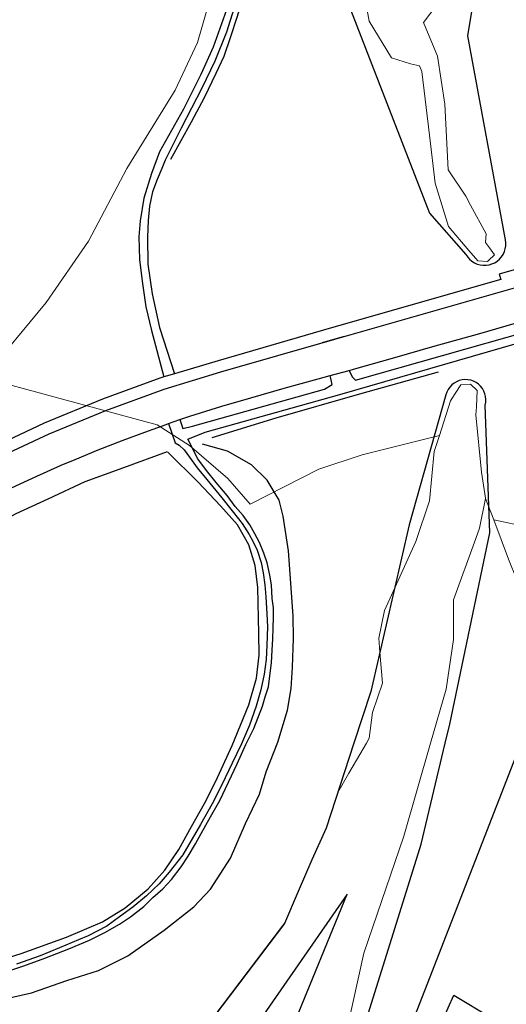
# Model space of a CAD drawing. Header units: metres. Extents: x 233829 to 239427, y 444283 to 448222.
# Tile 84 of 171: x 236238 to 236325, y 445454 to 445629. Entities that reach past the tile are written whole.
import ezdxf

# ---------------------------------------------------------------- set-up
doc = ezdxf.new("R2010")
doc.units = ezdxf.units.M
doc.header["$MEASUREMENT"] = 0
doc.layers.add('G01 kadestrale perceelsgrens', color=73, linetype='Continuous', lineweight=0)
for name, color, linetype in [('Goud-kadastrale grenzen', 13, 'Continuous'), ('HEK', 253, 'Continuous'), ('INSTEEKSLOOT', 153, 'Continuous'), ('KANTVERH', 253, 'Continuous'), ('KNTONVERHARD', 253, 'Continuous'), ('KNTOPENVERH', 253, 'Continuous'), ('OVLIJNOBJ', 253, 'Continuous'), ('RASTER', 253, 'Continuous')]:
    doc.layers.add(name, color=color, linetype=linetype)

# ---------------------------------------------------------------- blocks, each defined once
blk = doc.blocks.new('A$C1532452F')
at = {"layer": 'G01 kadestrale perceelsgrens'}
for q in [(236320.847, 445543.464), (236339.995, 445535.908)]:
    blk.add_line((236322.297, 445539.702), q, dxfattribs=at)
at = {"layer": 'G01 kadestrale perceelsgrens', "flags": 128}
for points in [[(236298.306, 445638.498), (236300.146, 445628.399), (236304.144, 445621.876), (236307.496, 445620.803), (236309.095, 445620.443), (236309.53, 445619.447), (236310.863, 445608.069), (236311.861, 445599.552), (236314.256, 445591.869), (236317.881, 445587.598)], [(236231.544, 445564.94), (236242.696, 445578.365), (236250.232, 445589.256), (236257.016, 445602.19), (236265.603, 445616.095), (236269.598, 445624.581), (236273.63, 445638.569)], [(236318.192, 445595.653), (236317.333, 445597.234), (236314.203, 445601.942), (236313.61, 445613.584), (236312.322, 445622.166), (236309.838, 445628.162), (236312.047, 445631.107), (236314.256, 445632.002), (236315.275, 445636.276)], [(236321.557, 445588.046), (236320.87, 445589.002), (236320.975, 445590.528), (236318.192, 445595.653)], [(236317.881, 445587.598), (236319.463, 445585.734), (236321.186, 445585.636), (236321.372, 445585.812)], [(236321.372, 445585.812), (236322.44, 445586.821), (236321.557, 445588.046)], [(236231.544, 445564.94), (236262.453, 445556.56), (236268.188, 445552.879), (236275.019, 445547.024), (236278.967, 445542.486), (236291.162, 445548.696), (236298.906, 445551.221), (236312.646, 445554.703)], [(236319.213, 445559.764), (236319.356, 445562.688), (236318.146, 445563.845), (236316.48, 445563.684), (236315.474, 445562.147)], [(236315.474, 445562.147), (236314.622, 445560.847), (236312.646, 445554.703)], [(236320.847, 445543.464), (236320.868, 445543.568), (236320.132, 445548.144), (236319.145, 445558.375), (236319.213, 445559.764)], [(236312.646, 445554.703), (236311.729, 445551.852), (236310.887, 445543.069), (236308.468, 445535.863), (236304.697, 445527.577), (236302.866, 445523.555), (236301.867, 445518.663), (236302.063, 445516.178), (236302.498, 445510.668), (236300.762, 445505.408), (236300.131, 445500.832), (236299.647, 445500)], [(236319.099, 445536.365), (236319.763, 445538.203), (236320.847, 445543.464)], [(236322.297, 445539.702), (236324.938, 445532.676), (236329.351, 445521.672), (236329.999, 445517.707)], [(236311.07, 445500), (236313.82, 445509.59), (236315.135, 445518.426), (236315.161, 445525.474), (236319.099, 445536.365)], [(236291.873, 445429.619), (236299.224, 445462.619), (236306.324, 445483.448), (236311.07, 445500)], [(236299.647, 445500), (236297.882, 445496.966), (236296.548, 445494.638), (236294.551, 445491.187), (236292.47, 445484.835)], [(236285.08, 445467.931), (236284.737, 445467.48), (236264.945, 445441.369)]]:
    blk.add_lwpolyline(points, dxfattribs=at)
at = {"layer": 'G01 kadestrale perceelsgrens'}
blk.add_ellipse((237102.128, 445120.806), major_axis=(-809.658, 364.029), ratio=1, start_param=0, end_param=0.0207823, dxfattribs=at)

msp = doc.modelspace()

# ---------------------------------------------------------------- linework, layer by layer
at = {"layer": 'HEK'}
msp.add_lwpolyline([(236318.09, 445425), (236306.14, 445434.86), (236315.23, 445455.16), (236335.3, 445443.09), (236338.62, 445440.27)], dxfattribs=at)
at = {"layer": 'INSTEEKSLOOT'}
for p, q in [((236317.68, 445625.78), (236319.17, 445634.69)), ((236296.83, 445630.44), (236310.89, 445594.21)), ((236324.39, 445589.48), (236317.68, 445625.78)), ((236310.89, 445594.21), (236317.37, 445586.88)), ((236313.79, 445561.93), (236307.29, 445538.82)), ((236321.62, 445537.39), (236320.78, 445560.08)), ((236307.29, 445538.82), (236300.44, 445509.15)), ((236314.48, 445503.38), (236321.62, 445537.39)), ((236300.44, 445509.15), (236297.44, 445500)), ((236313.68, 445500), (236314.48, 445503.38)), ((236297.44, 445500), (236292.47, 445484.84)), ((236309.4, 445481.99), (236313.68, 445500)), ((236300.04, 445451.99), (236309.4, 445481.99)), ((236296.26, 445473.1), (236271.66, 445437.78)), ((236285.86, 445447.91), (236296.26, 445473.1)), ((236285.08, 445467.93), (236264.95, 445441.37))]:
    msp.add_line(p, q, dxfattribs=at)
for points in [[(236317.37, 445586.87), (236317.67, 445586.43), (236318.02, 445586.03), (236318.43, 445585.68), (236318.88, 445585.4), (236319.37, 445585.18), (236319.88, 445585.03), (236320.41, 445584.96), (236320.95, 445584.96), (236321.48, 445585.04), (236321.99, 445585.19), (236322.48, 445585.41), (236322.93, 445585.7), (236323.33, 445586.04), (236323.68, 445586.45), (236323.98, 445586.89), (236324.2, 445587.38), (236324.36, 445587.89), (236324.45, 445588.42), (236324.45, 445588.95), (236324.39, 445589.48)], [(236320.78, 445560.08), (236320.88, 445560.59), (236320.9, 445561.1), (236320.85, 445561.62), (236320.73, 445562.12), (236320.54, 445562.6), (236320.28, 445563.05), (236319.96, 445563.45), (236319.58, 445563.81), (236319.16, 445564.11), (236318.7, 445564.34), (236318.21, 445564.51), (236317.7, 445564.61), (236317.19, 445564.63), (236316.67, 445564.58), (236316.17, 445564.46), (236315.69, 445564.26), (236315.25, 445564), (236314.84, 445563.68), (236314.49, 445563.3), (236314.19, 445562.88), (236313.95, 445562.42), (236313.79, 445561.93)], [(236292.47, 445484.83), (236289.97, 445479.21), (236287.5, 445473.58), (236285.08, 445467.92)]]:
    msp.add_lwpolyline(points, dxfattribs=at)
at = {"layer": 'KANTVERH'}
for p, q in [((236291.86, 445571.21), (236295.75, 445572.34)), ((236293.23, 445565.34), (236296.58, 445566.27)), ((236264.45, 445556.8), (236266.46, 445557.51)), ((236264.45, 445556.8), (236265.64, 445553.39))]:
    msp.add_line(p, q, dxfattribs=at)
for points in [[(236296.58, 445566.27), (236297.37, 445566.49), (236304.69, 445568.56), (236311.49, 445570.54), (236319.82, 445572.82), (236327.39, 445575.03), (236327.94, 445575.18)], [(236267.86, 445554.02), (236270.98, 445555.28), (236294.94, 445561.95), (236329.21, 445571.86)], [(236296.58, 445566.27), (236297.11, 445565.12), (236297.72, 445564.5), (236328.64, 445573.33)], [(236266.46, 445557.51), (236268.22, 445558.13), (236273.91, 445559.9), (236279.09, 445561.38), (236285.04, 445563.09), (236291.08, 445564.74), (236293.23, 445565.34)], [(236266.46, 445557.51), (236267, 445555.96), (236268.74, 445556.35), (236292.22, 445562.91), (236293.59, 445563.74), (236293.23, 445565.34)], [(236210.15, 445530.57), (236214.83, 445533.63), (236218.78, 445535.91), (236222.89, 445538.34), (236229.14, 445541.7), (236235.64, 445544.95), (236240.39, 445547.15), (236245.34, 445549.4), (236247.84, 445550.42), (236251.92, 445552.14), (236256.36, 445553.85), (236260.23, 445555.28), (236264.05, 445556.66), (236264.45, 445556.8)]]:
    msp.add_lwpolyline(points, dxfattribs=at)
at = {"layer": 'KNTONVERHARD'}
for points in [[(236277.59, 445641.55), (236276.28, 445635.66), (236274.46, 445629.53), (236272.41, 445623.72), (236270.18, 445618.87), (236267.11, 445612.73), (236264.96, 445608.93), (236262.87, 445605.13), (236261.44, 445601.31), (236260.08, 445596.88), (236259.39, 445592.88), (236259.14, 445590.02), (236259.31, 445585.99), (236259.78, 445582.15), (236260.43, 445577.55), (236261.44, 445573.34), (236263.64, 445565.1)], [(236276.45, 445631.68), (236274.76, 445626.41)], [(236274.76, 445626.41), (236272.67, 445621.25), (236270.4, 445616.45), (236266.69, 445609.33), (236263.88, 445603.64), (236263.23, 445602.15), (236262.4, 445600.22), (236261.58, 445598.03), (236261.04, 445595.49), (236260.8, 445592.93), (236260.7, 445589.97), (236260.79, 445585.14), (236261.51, 445579.88), (236262.82, 445573.9), (236265.51, 445565.66)], [(236265.64, 445553.39), (236266.33, 445552.96), (236267.21, 445552.13), (236268.17, 445550.84), (236269.57, 445548.93), (236271.26, 445546.86), (236273.91, 445543.6), (236275.8, 445541.27), (236277.53, 445539.05), (236278.82, 445537.1), (236279.44, 445535.92), (236280.24, 445534.28), (236280.92, 445532.1), (236281.26, 445530.27), (236281.59, 445528.15), (236281.77, 445525.98), (236281.96, 445522.96), (236282.04, 445520.64), (236281.93, 445517.38), (236281.84, 445514.86), (236281.45, 445512.26), (236280.9, 445509.46)], [(236283.1, 445522.37), (236283.11, 445524.03), (236282.91, 445525.69), (236282.74, 445528.11), (236282.5, 445529.83), (236281.97, 445532.06), (236281.38, 445533.79), (236280.64, 445535.68), (236279.83, 445537.21), (236278.93, 445538.8), (236277.73, 445540.45), (236276.33, 445542.06), (236274.88, 445544.02), (236272.9, 445546.35), (236271.21, 445548.47), (236269.67, 445550.53), (236267.86, 445554.02)], [(236235.7, 445459.34), (236238.7, 445460.35), (236242.47, 445461.73), (236246.7, 445463.4), (236250.38, 445464.93), (236253.09, 445466.3), (236255.75, 445467.77), (236257.66, 445469.06), (236260.03, 445470.94), (236261.64, 445472.5), (236263.46, 445474.09), (236264.97, 445475.7), (236266.71, 445477.96), (236267.93, 445479.88), (236269.26, 445482.04), (236270.28, 445483.92), (236271.89, 445486.89), (236273.55, 445489.75), (236275.12, 445493.01), (236276.68, 445496.28), (236278.21, 445499.75), (236279.61, 445502.57), (236281.16, 445506.54), (236281.67, 445508.23), (236282.23, 445509.97), (236282.51, 445512.43), (236282.78, 445514.28), (236282.9, 445516.54), (236283.02, 445518.5), (236283.09, 445520.41), (236283.1, 445522.37)], [(236280.9, 445509.46), (236280.05, 445506.53), (236278.83, 445503.2), (236277.41, 445499.88), (236275.78, 445496.41), (236273.94, 445492.55), (236272.22, 445489.19), (236270.13, 445485.49), (236266.98, 445480.11), (236264.57, 445477.02), (236262.79, 445474.97), (236260.55, 445472.84), (236258.12, 445470.8), (236255.7, 445469.08), (236253.48, 445467.44), (236250.15, 445465.69), (236248.42, 445465), (236245.05, 445463.55), (236241.63, 445462.16), (236237.4, 445460.64)]]:
    msp.add_lwpolyline(points, dxfattribs=at)
at = {"layer": 'KNTOPENVERH'}
msp.add_line((236265.51, 445565.66), (236263.64, 445565.1), dxfattribs=at)
for points in [[(236328.42, 445584.87), (236323.28, 445583.38), (236323.58, 445582.42), (236293.45, 445573.81), (236273.26, 445567.98), (236265.51, 445565.66)], [(236068.68, 445354.98), (236118.58, 445439), (236131.04, 445459.63), (236136.64, 445467.97), (236143.41, 445477.25), (236150.85, 445486.32), (236158.03, 445494.38), (236166.03, 445502.68), (236176.79, 445512.68), (236185.89, 445520.37), (236195.39, 445527.66), (236204.17, 445533.84), (236213.3, 445539.59), (236223.24, 445545.21), (236233.13, 445550.31), (236243.19, 445554.98), (236253.32, 445559.11), (236263.69, 445562.9), (236273.73, 445566), (236294.04, 445571.84), (236326, 445580.92)], [(236263.64, 445565.1), (236262.91, 445564.88), (236252.71, 445561.13), (236242.33, 445556.9), (236232.36, 445552.21)]]:
    msp.add_lwpolyline(points, dxfattribs=at)
at = {"layer": 'OVLIJNOBJ'}
for points in [[(236284.16, 445543.2), (236281.97, 445546.75), (236279.19, 445549.46), (236274.95, 445551.91), (236270.47, 445553.12)], [(236235.08, 445454.43), (236240.1, 445455.57), (236246.36, 445457.77), (236252, 445459.54), (236257.22, 445462.13), (236263.66, 445466.69), (236268.98, 445470.84), (236271.9, 445474.01), (236275.46, 445479.52), (236278.14, 445485.67), (236280.63, 445490.91), (236281.82, 445494.9), (236283.91, 445500.16), (236285.61, 445505.83), (236286.29, 445509.68), (236286.52, 445513.5), (236286.69, 445518.57), (236286.63, 445522.6), (236285.82, 445534.19), (236284.87, 445540.36), (236284.16, 445543.2)], [(236331.76, 445511.83), (236301.03, 445432.93), (236304.82, 445431.11), (236294.88, 445410.44), (236291.12, 445402.07), (236290.26, 445399.21), (236286.02, 445370.66), (236288.86, 445368.56)]]:
    msp.add_lwpolyline(points, dxfattribs=at)
at = {"layer": 'RASTER'}
for points in [[(236264.84, 445603.81), (236268.54, 445610.47), (236270.85, 445614.82), (236272.95, 445619.13), (236274.32, 445622.15), (236275.54, 445625.63), (236276.66, 445629.11), (236277.74, 445632.64), (236278.78, 445636.53), (236279.76, 445640.32), (236280.52, 445644.87), (236281.38, 445649.52), (236282.08, 445653.77), (236282.64, 445658.43), (236283.14, 445662.74), (236283.3, 445667.46), (236283.67, 445674.19), (236284, 445682.17)], [(236272.22, 445554.32), (236283.6, 445557.81), (236298.48, 445562.08), (236312.5, 445566.03)], [(236153.74, 445473.19), (236157.94, 445478.38), (236162.18, 445483.47), (236166.67, 445488.24), (236171.11, 445492.92), (236175.79, 445497.69), (236182.07, 445503.41), (236188.14, 445508.69), (236193.15, 445512.74), (236198.47, 445516.89), (236203.89, 445520.88), (236211.45, 445525.9), (236220.24, 445531.29), (236229.27, 445536.51), (236237.36, 445540.82), (236243.03, 445543.44), (236249.62, 445546.49), (236256.5, 445549.02), (236264.24, 445551.83)], [(236278.76, 445535.24), (236276.72, 445538.78), (236273.72, 445542.15), (236269.73, 445546.36), (236264.33, 445551.72)], [(236227.04, 445459.09), (236238.23, 445462.58), (236246.32, 445465.47), (236252.7, 445468.22), (236256.71, 445470.7), (236260.8, 445474.09), (236263.77, 445477.4), (236266.31, 445481.04), (236268.51, 445485.14), (236270.86, 445489.23), (236272.86, 445493.19), (236275.79, 445499.58), (236278.75, 445506.77), (236280.12, 445511.55), (236280.56, 445515.61), (236280.54, 445519.48), (236280.32, 445527.64), (236279.85, 445531.58), (236278.76, 445535.24)]]:
    msp.add_lwpolyline(points, dxfattribs=at)

# ---------------------------------------------------------------- block references
at = {"layer": 'Goud-kadastrale grenzen', "linetype": 'Continuous'}
msp.add_blockref('A$C1532452F', (0, 0), dxfattribs=at)

doc.saveas('drawing.dxf')
